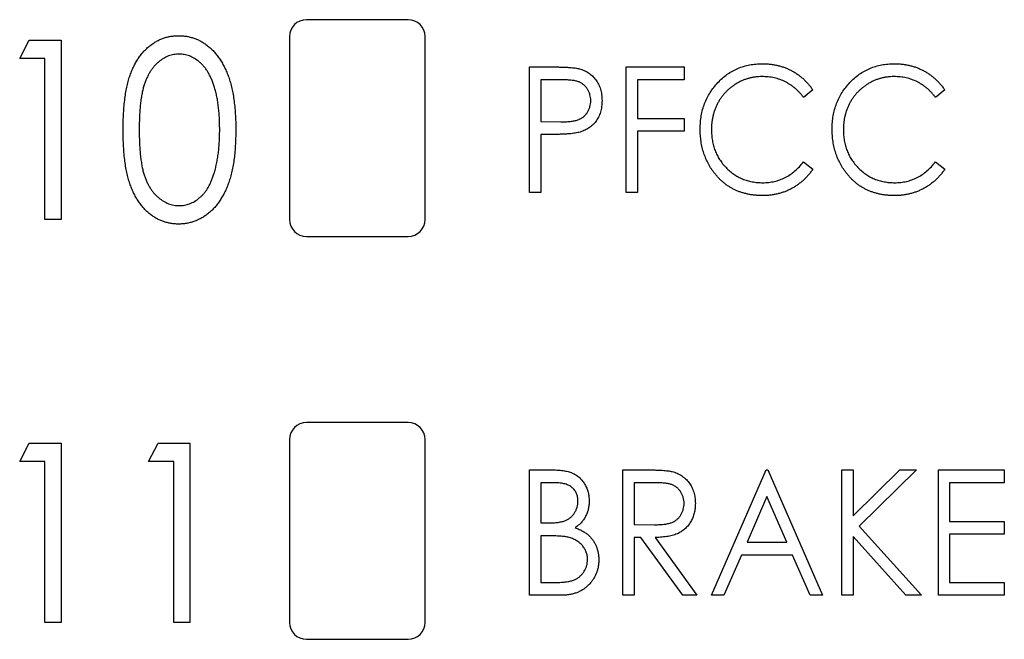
# Model space of a CAD drawing. Header units: millimetres. Extents: x 0 to 420, y 0 to 297.
# Tile 23 of 101: x 83.45 to 90.71, y 140.62 to 145.19. Entities that reach past the tile are written whole.
import ezdxf

# ---------------------------------------------------------------- set-up
doc = ezdxf.new("R2010")
doc.units = ezdxf.units.MM

msp = doc.modelspace()

# ---------------------------------------------------------------- linework, layer by layer
at = {"color": 7, "linetype": 'Continuous', "lineweight": 25}
for p, q in [((86.3142, 145.1915), (85.5642, 145.1915)), ((83.4487, 144.9037), (83.5197, 145.0394)), ((83.5197, 145.0394), (83.754, 145.0394)), ((83.754, 145.0394), (83.754, 143.7165)), ((85.4392, 145.0665), (85.4392, 143.7165)), ((86.4392, 143.7165), (86.4392, 145.0665)), ((83.6353, 144.9037), (83.4487, 144.9037)), ((83.6353, 143.7165), (83.6353, 144.9037)), ((87.2109, 144.8425), (87.3812, 144.8425)), ((87.2109, 143.9165), (87.2109, 144.8425)), ((87.9233, 144.8425), (88.3507, 144.8425)), ((87.9233, 143.9165), (87.9233, 144.8425)), ((88.3507, 144.8425), (88.3507, 144.7476)), ((87.4484, 144.7476), (87.294, 144.7476)), ((87.294, 144.7476), (87.294, 144.4389)), ((88.3507, 144.7476), (88.0064, 144.7476)), ((88.0064, 144.7476), (88.0064, 144.4626)), ((89.3005, 144.6726), (89.2326, 144.617)), ((90.274, 144.6726), (90.2061, 144.617)), ((87.294, 144.4389), (87.4419, 144.4368)), ((88.0064, 144.4626), (88.3507, 144.4626)), ((88.3507, 144.4626), (88.3507, 144.3677)), ((88.3507, 144.3677), (88.0064, 144.3677)), ((88.0064, 144.3677), (88.0064, 143.9165)), ((87.3554, 144.3439), (87.294, 144.3439)), ((87.294, 144.3439), (87.294, 143.9165)), ((89.2326, 144.1421), (89.3005, 144.087)), ((90.2061, 144.1421), (90.274, 144.087)), ((87.294, 143.9165), (87.2109, 143.9165)), ((88.0064, 143.9165), (87.9233, 143.9165)), ((83.754, 143.7165), (83.6353, 143.7165)), ((85.5642, 143.5915), (86.3142, 143.5915)), ((86.3142, 142.2165), (85.5642, 142.2165)), ((83.4487, 141.9287), (83.5197, 142.0644)), ((83.5197, 142.0644), (83.754, 142.0644)), ((83.754, 142.0644), (83.754, 140.7415)), ((84.3985, 141.9287), (84.4695, 142.0644)), ((84.4695, 142.0644), (84.7038, 142.0644)), ((84.7038, 142.0644), (84.7038, 140.7415)), ((85.4392, 142.0915), (85.4392, 140.7415)), ((86.4392, 140.7415), (86.4392, 142.0915)), ((83.6353, 141.9287), (83.4487, 141.9287)), ((83.6353, 140.7415), (83.6353, 141.9287)), ((84.5851, 141.9287), (84.3985, 141.9287)), ((84.5851, 140.7415), (84.5851, 141.9287)), ((87.2109, 141.8675), (87.3781, 141.8675)), ((87.2109, 140.9415), (87.2109, 141.8675)), ((87.8995, 141.8675), (88.0696, 141.8675)), ((87.8995, 140.9415), (87.8995, 141.8675)), ((88.5525, 140.9415), (88.9562, 141.8675)), ((88.9562, 141.8675), (88.968, 141.8675)), ((88.968, 141.8675), (89.3717, 140.9415)), ((89.5142, 141.8675), (89.5973, 141.8675)), ((89.5142, 140.9415), (89.5142, 141.8675)), ((89.5973, 141.8675), (89.5973, 141.5273)), ((89.5973, 141.5273), (89.9432, 141.8675)), ((90.0662, 141.8675), (89.6436, 141.452)), ((89.9432, 141.8675), (90.0662, 141.8675)), ((90.2265, 141.8675), (90.7133, 141.8675)), ((90.2265, 140.9415), (90.2265, 141.8675)), ((90.7133, 141.8675), (90.7133, 141.7726)), ((87.3938, 141.7726), (87.294, 141.7726)), ((87.294, 141.7726), (87.294, 141.4758)), ((88.1364, 141.7726), (87.9826, 141.7726)), ((87.9826, 141.7726), (87.9826, 141.4639)), ((90.7133, 141.7726), (90.3096, 141.7726)), ((90.3096, 141.7726), (90.3096, 141.4876)), ((88.9621, 141.6704), (88.8152, 141.3333)), ((89.109, 141.3333), (88.9621, 141.6704)), ((87.294, 141.4758), (87.3434, 141.4758)), ((87.9826, 141.4639), (88.1329, 141.4626)), ((89.6436, 141.452), (90.1018, 140.9415)), ((90.3096, 141.4876), (90.7133, 141.4876)), ((90.7133, 141.4876), (90.7133, 141.3927)), ((87.3428, 141.3808), (87.294, 141.3808)), ((87.294, 141.3808), (87.294, 141.0365)), ((88.0323, 141.3689), (87.9826, 141.3689)), ((87.9826, 141.3689), (87.9826, 140.9415)), ((88.3406, 140.9415), (88.0323, 141.3689)), ((88.1371, 141.3689), (88.4456, 140.9415)), ((89.9866, 140.9415), (89.5973, 141.3754)), ((89.5973, 141.3754), (89.5973, 140.9415)), ((90.7133, 141.3927), (90.3096, 141.3927)), ((90.3096, 141.3927), (90.3096, 141.0365)), ((88.8152, 141.3333), (89.109, 141.3333)), ((88.7736, 141.2383), (88.6443, 140.9415)), ((89.1506, 141.2383), (88.7736, 141.2383)), ((89.2799, 140.9415), (89.1506, 141.2383)), ((87.294, 141.0365), (87.4013, 141.0365)), ((90.3096, 141.0365), (90.7133, 141.0365)), ((90.7133, 141.0365), (90.7133, 140.9415)), ((87.445, 140.9415), (87.2109, 140.9415)), ((87.9826, 140.9415), (87.8995, 140.9415)), ((88.4456, 140.9415), (88.3406, 140.9415)), ((88.6443, 140.9415), (88.5525, 140.9415)), ((89.3717, 140.9415), (89.2799, 140.9415)), ((89.5973, 140.9415), (89.5142, 140.9415)), ((90.1018, 140.9415), (89.9866, 140.9415)), ((90.7133, 140.9415), (90.2265, 140.9415)), ((83.754, 140.7415), (83.6353, 140.7415)), ((84.7038, 140.7415), (84.5851, 140.7415)), ((85.5642, 140.6165), (86.3142, 140.6165))]:
    msp.add_line(p, q, dxfattribs=at)
for centre, start, end in [((85.5642, 145.0665), 90, 180), ((86.3142, 145.0665), 0, 90), ((85.5642, 143.7165), 180, 270), ((86.3142, 143.7165), 270, 0), ((85.5642, 142.0915), 90, 180), ((86.3142, 142.0915), 0, 90), ((85.5642, 140.7415), 180, 270), ((86.3142, 140.7415), 270, 0)]:
    msp.add_arc(centre, 0.125, start, end, dxfattribs=at)
for points, knots in [([(84.2119, 144.3774), (84.2121, 144.3986), (84.2123, 144.4398), (84.2148, 144.4998), (84.2185, 144.5562), (84.2246, 144.6087), (84.2314, 144.6576), (84.2406, 144.7026), (84.2506, 144.7442), (84.263, 144.782), (84.2766, 144.8171), (84.2917, 144.8496), (84.308, 144.88), (84.3252, 144.9085), (84.3445, 144.9344), (84.3645, 144.9586), (84.3865, 144.9799), (84.4092, 144.9997), (84.4334, 145.0167), (84.458, 145.032), (84.4834, 145.0449), (84.5096, 145.0551), (84.5364, 145.0634), (84.5639, 145.0692), (84.5921, 145.0728), (84.6112, 145.0732), (84.6208, 145.0733)], [0, 0, 0, 0, 0.070424, 0.136787, 0.199438, 0.25789, 0.312455, 0.363323, 0.410503, 0.454299, 0.495546, 0.535322, 0.573258, 0.610145, 0.645825, 0.680387, 0.714206, 0.747495, 0.780307, 0.812311, 0.843541, 0.874761, 0.90576, 0.936663, 0.967997, 1, 1, 1, 1]), ([(84.6208, 145.0733), (84.6306, 145.0732), (84.6499, 145.0728), (84.6785, 145.0692), (84.7066, 145.0634), (84.7338, 145.0551), (84.7605, 145.0448), (84.7863, 145.032), (84.8113, 145.0168), (84.8356, 144.9993), (84.8591, 144.9796), (84.8812, 144.9575), (84.9019, 144.9328), (84.9217, 144.9062), (84.9402, 144.8772), (84.9571, 144.8456), (84.9731, 144.812), (84.9877, 144.7758), (85.0007, 144.7369), (85.012, 144.6949), (85.0219, 144.6499), (85.0294, 144.6015), (85.0355, 144.55), (85.0399, 144.4952), (85.0426, 144.4374), (85.0429, 144.3978), (85.043, 144.3774)], [0, 0, 0, 0, 0.0320882, 0.0637994, 0.0950735, 0.1264303, 0.1577207, 0.1892707, 0.2213178, 0.254325, 0.2878433, 0.3224739, 0.3576353, 0.3939009, 0.4319102, 0.4710432, 0.5119898, 0.5547556, 0.5996504, 0.6473855, 0.6981038, 0.7518294, 0.80878, 0.8693274, 0.9329451, 1, 1, 1, 1]), ([(84.6245, 144.9377), (84.6113, 144.9369), (84.5849, 144.9354), (84.5459, 144.9244), (84.5088, 144.9055), (84.4793, 144.8848), (84.4569, 144.8648), (84.4407, 144.848), (84.426, 144.829), (84.4122, 144.8085), (84.3991, 144.7864), (84.3872, 144.7626), (84.3767, 144.7369), (84.3667, 144.7095), (84.3582, 144.6794), (84.3509, 144.6463), (84.3444, 144.6098), (84.3397, 144.5699), (84.3352, 144.5267), (84.3329, 144.4801), (84.3308, 144.4302), (84.3307, 144.3957), (84.3306, 144.378)], [0, 0, 0, 0, 0.056424, 0.112772, 0.17128, 0.233517, 0.26583, 0.299164, 0.333257, 0.368288, 0.404627, 0.442565, 0.481775, 0.523039, 0.566955, 0.615251, 0.66769, 0.72507, 0.78682, 0.852908, 0.924214, 1, 1, 1, 1]), ([(84.9243, 144.378), (84.9242, 144.3939), (84.924, 144.425), (84.9221, 144.4705), (84.919, 144.5138), (84.9145, 144.5549), (84.909, 144.5938), (84.9022, 144.6305), (84.8939, 144.665), (84.8848, 144.6974), (84.8741, 144.7275), (84.8627, 144.7556), (84.8503, 144.7815), (84.8371, 144.8055), (84.8227, 144.8273), (84.8073, 144.8469), (84.7912, 144.8646), (84.7685, 144.8847), (84.739, 144.9054), (84.7021, 144.9244), (84.6636, 144.9353), (84.6375, 144.9369), (84.6245, 144.9377)], [0, 0, 0, 0, 0.067912, 0.132856, 0.194517, 0.253343, 0.309365, 0.362343, 0.412763, 0.460646, 0.506225, 0.549031, 0.590035, 0.628877, 0.665919, 0.70139, 0.735296, 0.768161, 0.830439, 0.888647, 0.944666, 1, 1, 1, 1]), ([(88.4694, 144.3849), (88.4698, 144.4016), (88.4705, 144.4343), (88.4768, 144.4824), (88.4869, 144.5284), (88.5013, 144.5724), (88.5197, 144.6144), (88.5424, 144.6543), (88.5692, 144.6923), (88.5996, 144.7278), (88.6331, 144.7603), (88.669, 144.7888), (88.7073, 144.8125), (88.7474, 144.8324), (88.7897, 144.8477), (88.8342, 144.8583), (88.8806, 144.865), (88.9122, 144.8659), (88.9283, 144.8663)], [0, 0, 0, 0, 0.0672364, 0.1321945, 0.1953912, 0.2573879, 0.3187784, 0.3805149, 0.4425281, 0.5059416, 0.569171, 0.6305244, 0.6908816, 0.7507471, 0.8110237, 0.8722015, 0.9349983, 1, 1, 1, 1]), ([(88.9283, 144.8663), (88.9381, 144.8662), (88.9575, 144.8659), (88.9862, 144.8635), (89.0142, 144.8593), (89.0414, 144.8538), (89.0681, 144.8468), (89.0938, 144.8378), (89.1189, 144.8274), (89.1433, 144.8155), (89.1667, 144.8023), (89.1891, 144.7875), (89.2104, 144.7715), (89.2308, 144.7545), (89.2498, 144.7359), (89.2679, 144.7161), (89.285, 144.6951), (89.2953, 144.6801), (89.3005, 144.6726)], [0, 0, 0, 0, 0.0670023, 0.1329421, 0.1972118, 0.2608139, 0.3235398, 0.3858805, 0.4478395, 0.5096474, 0.5715368, 0.6324426, 0.693319, 0.7537865, 0.8146451, 0.8755569, 0.9376593, 1, 1, 1, 1]), ([(89.4429, 144.3849), (89.4433, 144.4016), (89.444, 144.4343), (89.4503, 144.4824), (89.4605, 144.5284), (89.4748, 144.5724), (89.4933, 144.6144), (89.516, 144.6543), (89.5427, 144.6923), (89.5731, 144.7278), (89.6066, 144.7603), (89.6426, 144.7888), (89.6809, 144.8125), (89.7209, 144.8324), (89.7633, 144.8477), (89.8077, 144.8583), (89.8541, 144.865), (89.8858, 144.8659), (89.9019, 144.8663)], [0, 0, 0, 0, 0.0672364, 0.1321945, 0.1953912, 0.2573879, 0.3187784, 0.3805149, 0.4425281, 0.5059416, 0.569171, 0.6305244, 0.6908816, 0.7507471, 0.8110237, 0.8722015, 0.9349983, 1, 1, 1, 1]), ([(89.9019, 144.8663), (89.9116, 144.8662), (89.931, 144.8659), (89.9597, 144.8635), (89.9877, 144.8593), (90.0149, 144.8538), (90.0416, 144.8468), (90.0674, 144.8378), (90.0925, 144.8274), (90.1168, 144.8155), (90.1403, 144.8023), (90.1626, 144.7875), (90.1839, 144.7715), (90.2043, 144.7545), (90.2233, 144.7359), (90.2415, 144.7161), (90.2585, 144.6951), (90.2688, 144.6801), (90.274, 144.6726)], [0, 0, 0, 0, 0.067002, 0.132942, 0.197212, 0.260814, 0.32354, 0.38588, 0.447839, 0.509647, 0.571537, 0.632443, 0.693319, 0.753787, 0.814645, 0.875557, 0.937659, 1, 1, 1, 1]), ([(87.3812, 144.8425), (87.3929, 144.8425), (87.4154, 144.8425), (87.4475, 144.8417), (87.4768, 144.8406), (87.503, 144.8392), (87.5263, 144.8374), (87.5465, 144.835), (87.5638, 144.8324), (87.5742, 144.8298), (87.579, 144.8286)], [0, 0, 0, 0, 0.1765, 0.339032, 0.485753, 0.61857, 0.735674, 0.838185, 0.926155, 1, 1, 1, 1]), ([(87.579, 144.8286), (87.5849, 144.8269), (87.5968, 144.8234), (87.6139, 144.8164), (87.6302, 144.8083), (87.6457, 144.7988), (87.6602, 144.788), (87.674, 144.7759), (87.6868, 144.7624), (87.6989, 144.7479), (87.7098, 144.7321), (87.7194, 144.7153), (87.7273, 144.6975), (87.7338, 144.6787), (87.739, 144.659), (87.7424, 144.6382), (87.7448, 144.6165), (87.745, 144.6017), (87.7452, 144.5942)], [0, 0, 0, 0, 0.060075, 0.119303, 0.178069, 0.236256, 0.294313, 0.353143, 0.412708, 0.473813, 0.535615, 0.597403, 0.660232, 0.723514, 0.789577, 0.856841, 0.927091, 1, 1, 1, 1]), ([(87.6621, 144.5938), (87.6618, 144.6012), (87.6612, 144.616), (87.6566, 144.6376), (87.6491, 144.6583), (87.6388, 144.6776), (87.6261, 144.6952), (87.6113, 144.7103), (87.5945, 144.7227), (87.5787, 144.7305), (87.5648, 144.7354), (87.5528, 144.7387), (87.5392, 144.7415), (87.524, 144.7436), (87.5073, 144.7455), (87.489, 144.7468), (87.4692, 144.7475), (87.4555, 144.7475), (87.4484, 144.7476)], [0, 0, 0, 0, 0.074091, 0.147068, 0.219176, 0.292487, 0.364821, 0.434086, 0.502842, 0.57172, 0.608354, 0.649905, 0.695817, 0.746872, 0.802658, 0.863186, 0.92915, 1, 1, 1, 1]), ([(88.9261, 144.7713), (88.9176, 144.7712), (88.9008, 144.771), (88.8759, 144.7682), (88.8513, 144.7642), (88.8272, 144.7584), (88.8036, 144.7509), (88.7804, 144.7421), (88.7579, 144.7312), (88.7358, 144.7191), (88.7148, 144.7053), (88.6947, 144.6905), (88.6759, 144.6745), (88.6582, 144.6575), (88.6419, 144.6392), (88.6268, 144.6198), (88.6129, 144.5993), (88.6003, 144.5777), (88.5889, 144.5553), (88.5794, 144.5321), (88.5708, 144.5083), (88.5644, 144.4836), (88.5588, 144.4583), (88.5552, 144.4324), (88.5529, 144.4057), (88.5526, 144.3877), (88.5525, 144.3786)], [0, 0, 0, 0, 0.042054, 0.083393, 0.124454, 0.165461, 0.206316, 0.247114, 0.288563, 0.330315, 0.372018, 0.413257, 0.453959, 0.494537, 0.53495, 0.575397, 0.616502, 0.657759, 0.699337, 0.740877, 0.782508, 0.824785, 0.867453, 0.910542, 0.954879, 1, 1, 1, 1]), ([(89.2326, 144.617), (89.2279, 144.6232), (89.2186, 144.6355), (89.2033, 144.6526), (89.1875, 144.6688), (89.1712, 144.684), (89.1539, 144.6976), (89.136, 144.7103), (89.1174, 144.7218), (89.0918, 144.7356), (89.0582, 144.7502), (89.0158, 144.7623), (88.9716, 144.77), (88.9414, 144.7709), (88.9261, 144.7713)], [0, 0, 0, 0, 0.065249, 0.129752, 0.19303, 0.255253, 0.317083, 0.378287, 0.439499, 0.500949, 0.623295, 0.74628, 0.871322, 1, 1, 1, 1]), ([(89.8996, 144.7713), (89.8912, 144.7712), (89.8743, 144.771), (89.8494, 144.7682), (89.8248, 144.7642), (89.8007, 144.7584), (89.7771, 144.7509), (89.7539, 144.7421), (89.7314, 144.7312), (89.7093, 144.7191), (89.6883, 144.7053), (89.6682, 144.6905), (89.6494, 144.6745), (89.6318, 144.6575), (89.6154, 144.6392), (89.6003, 144.6198), (89.5864, 144.5993), (89.5738, 144.5777), (89.5624, 144.5553), (89.5529, 144.5321), (89.5444, 144.5083), (89.5379, 144.4836), (89.5324, 144.4583), (89.5287, 144.4324), (89.5264, 144.4057), (89.5262, 144.3877), (89.526, 144.3786)], [0, 0, 0, 0, 0.042054, 0.083393, 0.124454, 0.165461, 0.206316, 0.247114, 0.288563, 0.330315, 0.372018, 0.413257, 0.453959, 0.494537, 0.53495, 0.575397, 0.616502, 0.657759, 0.699337, 0.740877, 0.782508, 0.824785, 0.867453, 0.910542, 0.954879, 1, 1, 1, 1]), ([(90.2061, 144.617), (90.2014, 144.6232), (90.1921, 144.6355), (90.1768, 144.6526), (90.161, 144.6688), (90.1447, 144.684), (90.1274, 144.6976), (90.1096, 144.7103), (90.091, 144.7218), (90.0653, 144.7356), (90.0318, 144.7502), (89.9894, 144.7623), (89.9451, 144.77), (89.9149, 144.7709), (89.8996, 144.7713)], [0, 0, 0, 0, 0.065249, 0.129752, 0.19303, 0.255253, 0.317083, 0.378287, 0.439499, 0.500949, 0.623295, 0.74628, 0.871322, 1, 1, 1, 1]), ([(87.4419, 144.4368), (87.4491, 144.4368), (87.463, 144.4368), (87.4832, 144.4379), (87.5018, 144.4391), (87.519, 144.4409), (87.5347, 144.4434), (87.5489, 144.446), (87.5615, 144.4496), (87.5763, 144.4546), (87.5928, 144.463), (87.6106, 144.4755), (87.6258, 144.491), (87.6389, 144.5086), (87.6491, 144.5282), (87.6567, 144.5491), (87.6612, 144.5711), (87.6618, 144.5862), (87.6621, 144.5938)], [0, 0, 0, 0, 0.070231, 0.135127, 0.195896, 0.251444, 0.303058, 0.349556, 0.391936, 0.430093, 0.501229, 0.570517, 0.640124, 0.710955, 0.782914, 0.853735, 0.926014, 1, 1, 1, 1]), ([(87.7452, 144.5942), (87.745, 144.5865), (87.7447, 144.5717), (87.7428, 144.5498), (87.7389, 144.5291), (87.7343, 144.5092), (87.7277, 144.4905), (87.7199, 144.4728), (87.7106, 144.456), (87.6998, 144.4405), (87.6879, 144.4259), (87.6749, 144.4125), (87.6607, 144.4004), (87.6455, 144.3897), (87.6292, 144.3801), (87.6118, 144.3718), (87.5933, 144.3647), (87.5805, 144.361), (87.574, 144.3591)], [0, 0, 0, 0, 0.072309, 0.141358, 0.208207, 0.272336, 0.335143, 0.396174, 0.456668, 0.516646, 0.575929, 0.634933, 0.693693, 0.752708, 0.811962, 0.873196, 0.935504, 1, 1, 1, 1]), ([(84.6208, 143.6826), (84.6112, 143.6828), (84.5921, 143.6831), (84.5639, 143.6867), (84.5365, 143.6925), (84.5099, 143.7006), (84.4838, 143.7105), (84.4586, 143.7234), (84.4342, 143.7384), (84.4102, 143.7552), (84.3875, 143.7746), (84.3659, 143.7962), (84.3457, 143.8201), (84.3271, 143.8465), (84.3091, 143.8746), (84.2927, 143.9052), (84.2777, 143.9381), (84.2637, 143.9733), (84.2516, 144.0116), (84.2406, 144.0532), (84.2317, 144.0985), (84.2248, 144.1474), (84.2189, 144.1998), (84.2147, 144.2558), (84.2124, 144.3155), (84.2121, 144.3564), (84.2119, 144.3774)], [0, 0, 0, 0, 0.032048, 0.063426, 0.094371, 0.125047, 0.15593, 0.187203, 0.218848, 0.251296, 0.28444, 0.318097, 0.352707, 0.388502, 0.425347, 0.463734, 0.503832, 0.545517, 0.589653, 0.637329, 0.688555, 0.743196, 0.801438, 0.863904, 0.930066, 1, 1, 1, 1]), ([(84.3306, 144.378), (84.3307, 144.3603), (84.3308, 144.326), (84.3329, 144.2762), (84.3353, 144.2297), (84.3392, 144.1865), (84.3447, 144.1468), (84.3505, 144.1102), (84.3579, 144.077), (84.3665, 144.047), (84.376, 144.0194), (84.3871, 143.994), (84.3985, 143.9699), (84.4117, 143.948), (84.4254, 143.9274), (84.4405, 143.9086), (84.4568, 143.8915), (84.4793, 143.8714), (84.5089, 143.8503), (84.5464, 143.8321), (84.5851, 143.8204), (84.6114, 143.819), (84.6245, 143.8183)], [0, 0, 0, 0, 0.075418, 0.146357, 0.212828, 0.274175, 0.331237, 0.38399, 0.432292, 0.476214, 0.517357, 0.556719, 0.594494, 0.630838, 0.665873, 0.700205, 0.733543, 0.766392, 0.829163, 0.88785, 0.943944, 1, 1, 1, 1]), ([(85.043, 144.3774), (85.0429, 144.3572), (85.0426, 144.3178), (85.0398, 144.2602), (85.0358, 144.2057), (85.0296, 144.1544), (85.0221, 144.1064), (85.0125, 144.0615), (85.0016, 144.0196), (84.9884, 143.981), (84.9741, 143.945), (84.9585, 143.9114), (84.9412, 143.8802), (84.923, 143.851), (84.9034, 143.8241), (84.8823, 143.7996), (84.8601, 143.7773), (84.8365, 143.7573), (84.8117, 143.74), (84.7867, 143.7244), (84.7607, 143.7117), (84.7341, 143.701), (84.7067, 143.6927), (84.6786, 143.6871), (84.6499, 143.683), (84.6306, 143.6827), (84.6208, 143.6826)], [0, 0, 0, 0, 0.066834, 0.130227, 0.190524, 0.247245, 0.300739, 0.351164, 0.398874, 0.44354, 0.485971, 0.526572, 0.565887, 0.60378, 0.640319, 0.675707, 0.710374, 0.744339, 0.777619, 0.810101, 0.841684, 0.873114, 0.904504, 0.936097, 0.967878, 1, 1, 1, 1]), ([(84.8795, 144.0454), (84.8831, 144.0572), (84.8906, 144.0811), (84.8994, 144.1184), (84.9071, 144.1573), (84.9135, 144.198), (84.9182, 144.2404), (84.9216, 144.2847), (84.9238, 144.3308), (84.9241, 144.3621), (84.9243, 144.378)], [0, 0, 0, 0, 0.109996, 0.223317, 0.341172, 0.462989, 0.589634, 0.721389, 0.858397, 1, 1, 1, 1]), ([(87.574, 144.3591), (87.5686, 144.3579), (87.5568, 144.3552), (87.5374, 144.3522), (87.5148, 144.3496), (87.4891, 144.3477), (87.4601, 144.346), (87.428, 144.3447), (87.3928, 144.344), (87.3682, 144.3439), (87.3554, 144.3439)], [0, 0, 0, 0, 0.075269, 0.165174, 0.268129, 0.385984, 0.51806, 0.664405, 0.825035, 1, 1, 1, 1]), ([(88.5775, 144.0547), (88.5688, 144.0662), (88.5515, 144.0892), (88.5298, 144.1264), (88.511, 144.1651), (88.4958, 144.2057), (88.4839, 144.248), (88.4754, 144.2921), (88.4703, 144.3379), (88.4697, 144.3691), (88.4694, 144.3849)], [0, 0, 0, 0, 0.122254, 0.24342, 0.364291, 0.486273, 0.609794, 0.736233, 0.865843, 1, 1, 1, 1]), ([(88.5525, 144.3786), (88.5528, 144.3649), (88.5534, 144.3381), (88.5586, 144.2987), (88.5668, 144.2611), (88.5789, 144.2253), (88.5938, 144.1909), (88.6126, 144.1586), (88.6343, 144.1277), (88.6595, 144.0992), (88.6871, 144.0732), (88.7166, 144.0501), (88.7483, 144.031), (88.7814, 144.0151), (88.8163, 144.0028), (88.8531, 143.9942), (88.8916, 143.9886), (88.9179, 143.988), (88.9313, 143.9877)], [0, 0, 0, 0, 0.067402, 0.132225, 0.195291, 0.256964, 0.318228, 0.379385, 0.441024, 0.503862, 0.566597, 0.627855, 0.688166, 0.748276, 0.808707, 0.870424, 0.93412, 1, 1, 1, 1]), ([(89.5511, 144.0547), (89.5424, 144.0662), (89.525, 144.0892), (89.5033, 144.1264), (89.4846, 144.1651), (89.4694, 144.2057), (89.4574, 144.248), (89.4489, 144.2921), (89.4438, 144.3379), (89.4432, 144.3691), (89.4429, 144.3849)], [0, 0, 0, 0, 0.122254, 0.24342, 0.364291, 0.486273, 0.609794, 0.736233, 0.865843, 1, 1, 1, 1]), ([(89.526, 144.3786), (89.5263, 144.3649), (89.5269, 144.3381), (89.5321, 144.2987), (89.5403, 144.2611), (89.5524, 144.2253), (89.5673, 144.1909), (89.5861, 144.1586), (89.6078, 144.1277), (89.633, 144.0992), (89.6607, 144.0732), (89.6902, 144.0501), (89.7218, 144.031), (89.7549, 144.0151), (89.7899, 144.0028), (89.8266, 143.9942), (89.8651, 143.9886), (89.8915, 143.988), (89.9048, 143.9877)], [0, 0, 0, 0, 0.067402, 0.132225, 0.195291, 0.256964, 0.318228, 0.379385, 0.441024, 0.503862, 0.566597, 0.627855, 0.688166, 0.748276, 0.808707, 0.870424, 0.93412, 1, 1, 1, 1]), ([(88.9313, 143.9877), (88.946, 143.9882), (88.9751, 143.9891), (89.0177, 143.9965), (89.0585, 144.0086), (89.0973, 144.0256), (89.1343, 144.0475), (89.1693, 144.0743), (89.2026, 144.1058), (89.2224, 144.1298), (89.2326, 144.1421)], [0, 0, 0, 0, 0.1259, 0.248079, 0.368237, 0.488157, 0.609636, 0.7344, 0.864047, 1, 1, 1, 1]), ([(89.9048, 143.9877), (89.9196, 143.9882), (89.9486, 143.9891), (89.9912, 143.9965), (90.032, 144.0086), (90.0709, 144.0256), (90.1078, 144.0475), (90.1428, 144.0743), (90.1761, 144.1058), (90.1959, 144.1298), (90.2061, 144.1421)], [0, 0, 0, 0, 0.1259, 0.248079, 0.368237, 0.488157, 0.609636, 0.7344, 0.864047, 1, 1, 1, 1]), ([(89.3005, 144.087), (89.2951, 144.0794), (89.2844, 144.0644), (89.267, 144.0432), (89.2486, 144.0232), (89.2292, 144.0046), (89.2089, 143.9872), (89.1874, 143.9712), (89.1651, 143.9565), (89.1418, 143.9432), (89.1177, 143.9313), (89.0929, 143.921), (89.0673, 143.9124), (89.0411, 143.905), (89.0142, 143.8995), (88.9865, 143.8957), (88.9582, 143.8931), (88.9391, 143.8929), (88.9294, 143.8928)], [0, 0, 0, 0, 0.063576, 0.126691, 0.188634, 0.249942, 0.311426, 0.372445, 0.433495, 0.495161, 0.556733, 0.61789, 0.679838, 0.742002, 0.804922, 0.868441, 0.933689, 1, 1, 1, 1]), ([(90.274, 144.087), (90.2686, 144.0794), (90.258, 144.0644), (90.2405, 144.0432), (90.2221, 144.0232), (90.2027, 144.0046), (90.1824, 143.9872), (90.161, 143.9712), (90.1386, 143.9565), (90.1153, 143.9432), (90.0913, 143.9313), (90.0664, 143.921), (90.0408, 143.9124), (90.0146, 143.905), (89.9877, 143.8995), (89.9601, 143.8957), (89.9318, 143.8931), (89.9126, 143.8929), (89.903, 143.8928)], [0, 0, 0, 0, 0.063576, 0.126691, 0.188634, 0.249942, 0.311426, 0.372445, 0.433495, 0.495161, 0.556733, 0.61789, 0.679838, 0.742002, 0.804922, 0.868441, 0.933689, 1, 1, 1, 1]), ([(84.6245, 143.8183), (84.6378, 143.8189), (84.6642, 143.82), (84.7027, 143.8319), (84.7401, 143.8493), (84.7691, 143.8703), (84.7913, 143.8898), (84.8071, 143.9068), (84.8218, 143.9256), (84.8356, 143.946), (84.8481, 143.9683), (84.8597, 143.9923), (84.8704, 144.0181), (84.8764, 144.0361), (84.8795, 144.0454)], [0, 0, 0, 0, 0.108235, 0.215888, 0.32724, 0.445099, 0.507119, 0.56958, 0.635018, 0.702257, 0.771282, 0.844429, 0.920358, 1, 1, 1, 1]), ([(88.9294, 143.8928), (88.9203, 143.8928), (88.9021, 143.893), (88.8753, 143.8952), (88.8492, 143.8982), (88.8239, 143.9027), (88.7992, 143.9082), (88.7754, 143.9153), (88.7522, 143.9235), (88.7298, 143.9329), (88.7082, 143.9438), (88.6872, 143.9558), (88.667, 143.9692), (88.6476, 143.9837), (88.6289, 143.9995), (88.6109, 144.0165), (88.5937, 144.035), (88.583, 144.0481), (88.5775, 144.0547)], [0, 0, 0, 0, 0.068335, 0.135464, 0.200567, 0.264774, 0.327263, 0.389343, 0.450083, 0.510699, 0.570569, 0.630747, 0.691051, 0.751063, 0.812002, 0.873718, 0.936106, 1, 1, 1, 1]), ([(89.903, 143.8928), (89.8938, 143.8928), (89.8757, 143.893), (89.8489, 143.8952), (89.8227, 143.8982), (89.7974, 143.9027), (89.7727, 143.9082), (89.7489, 143.9153), (89.7257, 143.9235), (89.7033, 143.9329), (89.6817, 143.9438), (89.6607, 143.9558), (89.6406, 143.9692), (89.6211, 143.9837), (89.6024, 143.9995), (89.5844, 144.0165), (89.5673, 144.035), (89.5565, 144.0481), (89.5511, 144.0547)], [0, 0, 0, 0, 0.068335, 0.135464, 0.200567, 0.264774, 0.327263, 0.389343, 0.450083, 0.510699, 0.570569, 0.630747, 0.691051, 0.751063, 0.812002, 0.873718, 0.936106, 1, 1, 1, 1]), ([(87.3781, 141.8675), (87.3862, 141.8675), (87.4021, 141.8674), (87.4251, 141.866), (87.4468, 141.8641), (87.4669, 141.8611), (87.4856, 141.8574), (87.5028, 141.853), (87.5186, 141.8477), (87.5375, 141.8393), (87.559, 141.8266), (87.5823, 141.8081), (87.6023, 141.7856), (87.6194, 141.7599), (87.6329, 141.7319), (87.6433, 141.7021), (87.6489, 141.6705), (87.6498, 141.649), (87.6502, 141.6381)], [0, 0, 0, 0, 0.060411, 0.117245, 0.171021, 0.220982, 0.268098, 0.311607, 0.352705, 0.391223, 0.464448, 0.5367, 0.610578, 0.686475, 0.763836, 0.840678, 0.919304, 1, 1, 1, 1]), ([(88.0696, 141.8675), (88.081, 141.8675), (88.1028, 141.8674), (88.1341, 141.867), (88.1626, 141.8657), (88.1881, 141.8646), (88.2108, 141.8626), (88.2306, 141.8608), (88.2476, 141.8582), (88.2579, 141.856), (88.2626, 141.8549)], [0, 0, 0, 0, 0.176242, 0.33814, 0.484799, 0.617149, 0.734395, 0.837422, 0.92561, 1, 1, 1, 1]), ([(88.2626, 141.8549), (88.2688, 141.8533), (88.2811, 141.8499), (88.2988, 141.8429), (88.3157, 141.8348), (88.3317, 141.8254), (88.3466, 141.8142), (88.3607, 141.802), (88.3742, 141.7885), (88.3863, 141.7734), (88.3976, 141.7575), (88.4071, 141.7404), (88.4156, 141.7226), (88.4222, 141.7037), (88.4274, 141.684), (88.4311, 141.6634), (88.4334, 141.642), (88.4336, 141.6273), (88.4338, 141.6199)], [0, 0, 0, 0, 0.061387, 0.121495, 0.181089, 0.240038, 0.298644, 0.35799, 0.418441, 0.480043, 0.541867, 0.604173, 0.666682, 0.729899, 0.794538, 0.860455, 0.929211, 1, 1, 1, 1]), ([(87.5671, 141.6364), (87.567, 141.6415), (87.5669, 141.6516), (87.5647, 141.6663), (87.5617, 141.6802), (87.5569, 141.6931), (87.5512, 141.7053), (87.5441, 141.7166), (87.5355, 141.7269), (87.5258, 141.7365), (87.5146, 141.7451), (87.5019, 141.7526), (87.4875, 141.7585), (87.4718, 141.7639), (87.4544, 141.7676), (87.4356, 141.7707), (87.4152, 141.7723), (87.4011, 141.7725), (87.3938, 141.7726)], [0, 0, 0, 0, 0.06133, 0.120228, 0.176295, 0.231183, 0.28436, 0.336804, 0.390319, 0.444102, 0.499931, 0.558187, 0.620048, 0.685431, 0.755834, 0.832075, 0.912837, 1, 1, 1, 1]), ([(88.3507, 141.6201), (88.3504, 141.6275), (88.3498, 141.6422), (88.3452, 141.6637), (88.3378, 141.6842), (88.3273, 141.7032), (88.3147, 141.7206), (88.2999, 141.7354), (88.2832, 141.7477), (88.2677, 141.7555), (88.2538, 141.7604), (88.2417, 141.7637), (88.228, 141.7665), (88.2127, 141.7686), (88.1959, 141.7705), (88.1775, 141.7718), (88.1574, 141.7725), (88.1436, 141.7725), (88.1364, 141.7726)], [0, 0, 0, 0, 0.074206, 0.146692, 0.218332, 0.29067, 0.362618, 0.431553, 0.499554, 0.567987, 0.604677, 0.646293, 0.69288, 0.744014, 0.799888, 0.86174, 0.928424, 1, 1, 1, 1]), ([(87.3434, 141.4758), (87.3506, 141.4759), (87.3646, 141.4761), (87.3848, 141.4767), (87.4036, 141.4783), (87.4209, 141.48), (87.4366, 141.4826), (87.4509, 141.4858), (87.4638, 141.4891), (87.4787, 141.4949), (87.4957, 141.5033), (87.5136, 141.5166), (87.5296, 141.532), (87.5429, 141.5501), (87.5537, 141.5699), (87.5614, 141.5911), (87.5663, 141.6134), (87.5668, 141.6287), (87.5671, 141.6364)], [0, 0, 0, 0, 0.069184, 0.133671, 0.193573, 0.248874, 0.299806, 0.346427, 0.38874, 0.427283, 0.498939, 0.569184, 0.639423, 0.710845, 0.782802, 0.854631, 0.925945, 1, 1, 1, 1]), ([(87.6502, 141.6381), (87.6499, 141.6278), (87.6493, 141.6078), (87.644, 141.5784), (87.636, 141.5503), (87.6242, 141.5241), (87.6096, 141.4994), (87.5914, 141.4773), (87.5703, 141.4575), (87.5541, 141.4466), (87.5459, 141.4411)], [0, 0, 0, 0, 0.1314795, 0.2582323, 0.3826104, 0.506215, 0.6279332, 0.7500875, 0.8728209, 1, 1, 1, 1]), ([(88.1329, 141.4626), (88.1399, 141.4626), (88.1535, 141.4626), (88.1732, 141.4636), (88.1915, 141.4648), (88.2083, 141.4667), (88.2237, 141.469), (88.2377, 141.472), (88.2503, 141.4755), (88.2651, 141.4809), (88.2817, 141.4893), (88.2995, 141.5018), (88.3148, 141.5172), (88.3276, 141.535), (88.338, 141.5544), (88.3452, 141.5754), (88.3498, 141.5974), (88.3504, 141.6125), (88.3507, 141.6201)], [0, 0, 0, 0, 0.068884, 0.133004, 0.192369, 0.247684, 0.298447, 0.344783, 0.387444, 0.426058, 0.498477, 0.568226, 0.638295, 0.709239, 0.781676, 0.852765, 0.925523, 1, 1, 1, 1]), ([(88.4338, 141.6199), (88.4334, 141.6076), (88.4327, 141.5835), (88.4264, 141.5486), (88.416, 141.5161), (88.4016, 141.4859), (88.3831, 141.4588), (88.3612, 141.4348), (88.3354, 141.4146), (88.3113, 141.4008), (88.2901, 141.3918), (88.2725, 141.3856), (88.2535, 141.3807), (88.233, 141.3764), (88.2111, 141.3731), (88.1878, 141.3708), (88.163, 141.3692), (88.1459, 141.369), (88.1371, 141.3689)], [0, 0, 0, 0, 0.083484, 0.162613, 0.23918, 0.314494, 0.388385, 0.460717, 0.533791, 0.609022, 0.648239, 0.690365, 0.734562, 0.781635, 0.831635, 0.884694, 0.940506, 1, 1, 1, 1]), ([(87.5459, 141.4411), (87.5563, 141.437), (87.5761, 141.4293), (87.6033, 141.4155), (87.6268, 141.4008), (87.6467, 141.3846), (87.6636, 141.3669), (87.6787, 141.3481), (87.6914, 141.3273), (87.7023, 141.3049), (87.7106, 141.2812), (87.7172, 141.2565), (87.7206, 141.2307), (87.7211, 141.2132), (87.7214, 141.2044)], [0, 0, 0, 0, 0.105094, 0.200987, 0.288426, 0.36794, 0.443759, 0.519243, 0.59631, 0.674393, 0.754077, 0.833933, 0.916123, 1, 1, 1, 1]), ([(87.496, 141.3698), (87.492, 141.3707), (87.4834, 141.3727), (87.4694, 141.3748), (87.4533, 141.3767), (87.4351, 141.3781), (87.4149, 141.3795), (87.3927, 141.3801), (87.3685, 141.3807), (87.3516, 141.3808), (87.3428, 141.3808)], [0, 0, 0, 0, 0.080141, 0.171688, 0.277239, 0.39575, 0.527398, 0.670909, 0.828844, 1, 1, 1, 1]), ([(87.6383, 141.2044), (87.6379, 141.2141), (87.637, 141.2331), (87.6297, 141.2606), (87.6176, 141.2861), (87.6007, 141.3093), (87.58, 141.3299), (87.5554, 141.3473), (87.5271, 141.3609), (87.5066, 141.3668), (87.496, 141.3698)], [0, 0, 0, 0, 0.122978, 0.241496, 0.358865, 0.47987, 0.603747, 0.728862, 0.860622, 1, 1, 1, 1]), ([(87.4013, 141.0365), (87.4089, 141.0366), (87.4237, 141.0368), (87.4451, 141.0374), (87.4649, 141.0389), (87.483, 141.0412), (87.4997, 141.0436), (87.5147, 141.047), (87.5282, 141.0508), (87.5439, 141.0567), (87.5617, 141.0659), (87.5806, 141.0799), (87.5976, 141.0963), (87.6119, 141.1154), (87.6235, 141.1362), (87.6322, 141.1581), (87.6374, 141.181), (87.638, 141.1965), (87.6383, 141.2044)], [0, 0, 0, 0, 0.0698075, 0.134579, 0.194415, 0.250549, 0.3012623, 0.3479686, 0.3901854, 0.4286601, 0.5009142, 0.5713925, 0.6422451, 0.7149713, 0.7877955, 0.8585609, 0.9288951, 1, 1, 1, 1]), ([(87.7214, 141.2044), (87.7212, 141.1953), (87.7209, 141.1775), (87.7172, 141.1514), (87.7113, 141.1265), (87.7031, 141.1025), (87.6924, 141.0796), (87.6795, 141.0577), (87.6641, 141.037), (87.6466, 141.0174), (87.6271, 140.9996), (87.606, 140.9839), (87.5829, 140.971), (87.5585, 140.9601), (87.5324, 140.9517), (87.5047, 140.9459), (87.4754, 140.942), (87.4553, 140.9417), (87.445, 140.9415)], [0, 0, 0, 0, 0.063363, 0.124627, 0.184367, 0.243059, 0.301844, 0.361338, 0.42118, 0.482903, 0.544595, 0.605999, 0.667367, 0.729491, 0.793258, 0.859341, 0.927971, 1, 1, 1, 1])]:
    msp.add_open_spline(points, degree=3, knots=knots, dxfattribs=at)

doc.saveas('drawing.dxf')
